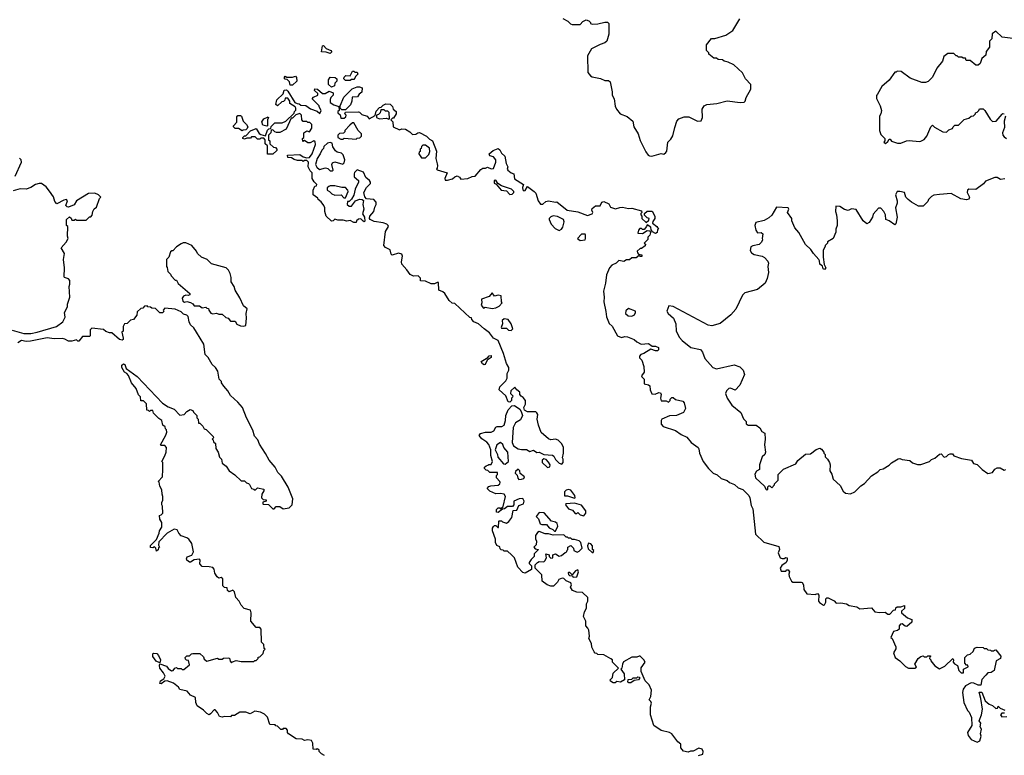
# Model space of a CAD drawing. Extents: x 2494118 to 2687960, y 757339 to 915227.
# Tile 70 of 256: x 2553000 to 2561386, y 863341 to 869608. Entities that reach past the tile are written whole.
import ezdxf

# ---------------------------------------------------------------- set-up
doc = ezdxf.new("R2010")
doc.units = 0

msp = doc.modelspace()

# ---------------------------------------------------------------- linework, layer by layer
at = {"layer": '0CON20XD'}
for points in [[(2557625, 869617.5), (2557670, 869595), (2557691.7, 869571.7), (2557707, 869567), (2557775, 869567.5), (2557797, 869593), (2557825, 869607.5), (2557848.3, 869598.3), (2557862.5, 869585), (2557862.5, 869575), (2557875, 869570), (2557925, 869573.3), (2557985, 869587.5), (2558007.5, 869587.5), (2558017, 869577), (2558017.5, 869485), (2558000, 869425), (2557985, 869410), (2557943, 869397), (2557870.7, 869359.3), (2557835, 869300), (2557838.3, 869158.3), (2557860.7, 869130.7), (2557875, 869122.5), (2557947, 869107), (2557985, 869090), (2558015, 869090), (2558028.3, 869078.3), (2558047.5, 868995), (2558047.5, 868965), (2558062.5, 868935), (2558070.7, 868870.7), (2558082.5, 868845), (2558115, 868807.5), (2558175, 868783.3), (2558222.5, 868745), (2558230, 868695), (2558267.5, 868635), (2558285, 868580), (2558331.7, 868481.7), (2558352.5, 868455), (2558365, 868447.5), (2558385, 868446.7), (2558465, 868467.5), (2558485, 868462.5), (2558503, 868477), (2558511.7, 868488.3), (2558520, 868565), (2558545, 868590), (2558561.7, 868618.3), (2558579.3, 868690.7), (2558597.5, 868745), (2558615, 868762.5), (2558660.7, 868779.3), (2558699.3, 868779.3), (2558773.9, 868743.9), (2558803, 868747), (2558816.7, 868775), (2558813, 868847), (2558830, 868875), (2558853.6, 868886.4), (2558936.4, 868893.6), (2559025, 868916.7), (2559137, 868903), (2559170, 868905), (2559180, 868915), (2559187.5, 868945), (2559227.5, 869015), (2559227.5, 869055), (2559182.5, 869105), (2559156.4, 869156.4), (2559083, 869223), (2559035, 869247.5), (2559000, 869255), (2558985, 869267.5), (2558948.3, 869268.3), (2558935, 869280), (2558911.7, 869281.7), (2558870, 869315), (2558870, 869325), (2558850, 869345), (2558850, 869395), (2558891.7, 869448.3), (2558921.7, 869448.3), (2559015, 869477.5), (2559073, 869517), (2559133.6, 869616.4)], [(2561458.3, 869448.3), (2561368.3, 869458.3), (2561315, 869510), (2561281.7, 869488.3), (2561280, 869445), (2561260, 869425), (2561260, 869375), (2561233, 869337), (2561230, 869305), (2561193.6, 869276.4), (2561180, 869235), (2561165, 869220), (2561145, 869220), (2561095, 869260), (2561061.7, 869261.7), (2561055, 869280), (2561035, 869280), (2561025, 869290), (2560995, 869290), (2560985, 869300), (2560975, 869300), (2560955, 869320), (2560905, 869320), (2560872.5, 869295), (2560860, 869255), (2560812.5, 869195), (2560775, 869120), (2560737, 869083), (2560715, 869072.5), (2560683, 869073), (2560585, 869110), (2560507, 869167), (2560475, 869170), (2560465, 869160), (2560455, 869160), (2560406.4, 869093.6), (2560342.3, 869037.7), (2560306.7, 868973.3), (2560298.3, 868961.7), (2560297, 868937), (2560328, 868875), (2560339.2, 868835), (2560333.9, 868806.1), (2560322.5, 868785), (2560323.3, 868665), (2560335, 868630), (2560370, 868595), (2560370, 868575), (2560360, 868565), (2560373, 868553), (2560395, 868570), (2560405, 868590), (2560415, 868590), (2560425, 868572.5), (2560477, 868557), (2560505, 868556.7), (2560553.6, 868576.4), (2560575, 868578.8), (2560665, 868570), (2560676.4, 868573.6), (2560703, 868587), (2560727.5, 868615), (2560760, 868695), (2560775, 868710), (2560793, 868693), (2560863, 868653), (2560895, 868650), (2560915, 868670), (2560945, 868680), (2560950, 868695), (2560965, 868710), (2560995, 868710), (2561043, 868757), (2561085, 868770), (2561103, 868787), (2561125, 868790), (2561140, 868805), (2561140, 868815), (2561155, 868820), (2561170, 868835), (2561175, 868850), (2561205, 868850), (2561220, 868835), (2561265, 868760), (2561285, 868740), (2561317, 868743), (2561367, 868803), (2561375, 868810), (2561386.4, 868806.4)], [(2555645, 869320), (2555611.7, 869331.7), (2555570, 869335), (2555580, 869385), (2555587, 869387), (2555611.7, 869361.7), (2555650, 869345), (2555660, 869335), (2555645, 869320)], [(2555815, 869090), (2555775, 869090), (2555760, 869105), (2555765, 869120), (2555778.3, 869131.7), (2555815, 869130), (2555835, 869170), (2555845, 869170), (2555855, 869160), (2555875, 869160), (2555880, 869145), (2555860, 869125), (2555855, 869110), (2555845, 869100), (2555825, 869100), (2555815, 869090)], [(2555325, 869050), (2555305, 869050), (2555298.3, 869078.3), (2555278.3, 869098.3), (2555261.7, 869101.7), (2555251.7, 869111.7), (2555261.7, 869128.3), (2555275, 869120), (2555325, 869120), (2555348.3, 869128.3), (2555357, 869117), (2555360, 869085), (2555325, 869050)], [(2555655, 869032.5), (2555630, 869055), (2555630, 869095), (2555645, 869120), (2555687, 869117), (2555700, 869105), (2555700, 869085), (2555683, 869067), (2555680, 869045), (2555655, 869032.5)], [(2555182.5, 868885), (2555190, 868925), (2555243, 868977), (2555251.7, 869008.3), (2555271.7, 869011.7), (2555285, 869000), (2555343.3, 868903.3), (2555363, 868893), (2555381.7, 868891.7), (2555395, 868880), (2555437, 868877), (2555478.3, 868848.3), (2555535, 868830), (2555555, 868810), (2555567.5, 868835), (2555550, 868865), (2555550, 868875), (2555490, 868935), (2555501.7, 868948.3), (2555540, 868965), (2555538.3, 868978.3), (2555510, 869005), (2555515, 869020), (2555537, 869017), (2555578.3, 868978.3), (2555601.7, 868978.3), (2555635, 869000), (2555670, 868985), (2555670, 868965), (2555650, 868945), (2555643, 868927), (2555643, 868903), (2555675, 868882.5), (2555718.3, 868868.3), (2555720, 868835), (2555710, 868825), (2555710, 868815), (2555728.3, 868798.3), (2555735, 868770), (2555765, 868770), (2555778.3, 868781.7), (2555780, 868795), (2555770, 868805), (2555775, 868820), (2555885, 868822.5), (2555895, 868820), (2555915, 868800), (2555960, 868785), (2555977, 868763), (2556028.3, 868791.7), (2556035, 868830), (2556065, 868860), (2556078.3, 868861.7), (2556095, 868880), (2556118.3, 868891.7), (2556155, 868887.5), (2556175, 868870), (2556180, 868845), (2556207.5, 868825), (2556207.5, 868805), (2556185, 868770), (2556175, 868770), (2556160, 868755), (2556177, 868737), (2556180, 868695), (2556235, 868670), (2556255, 868677.5), (2556285, 868676.7), (2556323, 868653), (2556345, 868630), (2556375, 868632.5), (2556390, 868645), (2556405, 868647.5), (2556465, 868616.7), (2556490.7, 868590.7), (2556515, 868577.5), (2556549.3, 868489.3), (2556543.3, 868425), (2556555, 868380), (2556560, 868365), (2556557, 868343), (2556550, 868335), (2556555, 868330), (2556640, 868305), (2556620, 868255), (2556625, 868240), (2556645, 868240), (2556687, 868253), (2556705, 868270), (2556725, 868277.5), (2556745, 868267.5), (2556758.3, 868248.3), (2556816, 868254), (2556855, 868272.5), (2556880, 868275), (2556927, 868333), (2556945, 868342.5), (2556967, 868343), (2556985, 868352.5), (2557015, 868337.5), (2557035, 868340), (2557056.4, 868393.6), (2557056.7, 868415), (2557035, 868440), (2557005, 868447.5), (2556997.5, 868465), (2557032.5, 868495), (2557075, 868510), (2557089.3, 868499.3), (2557105, 868470), (2557132.5, 868445), (2557143.9, 868383.9), (2557157.5, 868355), (2557152.5, 868335), (2557157.5, 868325), (2557185, 868302.5), (2557210, 868295), (2557215, 868252.5), (2557290, 868205), (2557282.3, 868177.7), (2557285, 868157.5), (2557295, 868150), (2557306.1, 868153.9), (2557325, 868186.7), (2557382.5, 868145), (2557395, 868130), (2557416.7, 868065), (2557435, 868037.5), (2557455, 868037.5), (2557481.7, 868058.3), (2557503.9, 868066.1), (2557565, 868052.5), (2557575, 868057.5), (2557664.2, 867984.2), (2557755, 867971.2), (2557835, 867940), (2557877, 867953), (2557882.5, 867965), (2557872.5, 867985), (2557875, 868000), (2557905, 868022.5), (2557945, 868022.5), (2557957, 868053), (2557975, 868060), (2558019.3, 868039.3), (2558031.7, 868011.7), (2558075, 867997.5), (2558110.7, 868009.3), (2558135, 868010), (2558185, 868000), (2558215, 868002.5), (2558295, 867980), (2558300, 867965), (2558291.7, 867958.3), (2558290, 867945), (2558300, 867935), (2558300, 867915), (2558335, 867880), (2558358.3, 867901.7), (2558360, 867915), (2558345, 867920), (2558321.7, 867941.7), (2558321.7, 867958.3), (2558343, 867977), (2558387, 867977), (2558410, 867935), (2558410, 867915), (2558391.7, 867888.3), (2558390, 867875), (2558426.4, 867846.4), (2558440, 867825), (2558433, 867817), (2558430, 867795), (2558415, 867787.5), (2558390, 867800), (2558378.3, 867818.3), (2558375, 867840), (2558345, 867860), (2558340, 867845), (2558318.3, 867821.7), (2558305, 867820), (2558295, 867830), (2558281.7, 867828.3), (2558270, 867815), (2558265, 867790), (2558305, 867787.5), (2558345, 867812.5), (2558368.3, 867808.3), (2558372.5, 867795), (2558368.3, 867771.7), (2558350, 867755), (2558350, 867735), (2558320, 867705), (2558330, 867695), (2558328.3, 867681.7), (2558295, 867660), (2558285, 867660), (2558260, 867635), (2558261.7, 867621.7), (2558271.7, 867611.7), (2558300, 867605), (2558298.3, 867591.7), (2558285, 867590), (2558275, 867600), (2558251.7, 867578.3), (2558215, 867580), (2558195, 867562.5), (2558168.3, 867561.7), (2558145, 867547.5), (2558103, 867557), (2558080, 867535), (2558043.6, 867516.4), (2558022.5, 867495), (2557997.5, 867435), (2557990, 867365), (2557972, 867295), (2557979.2, 867245), (2557975.8, 867205), (2557992.5, 867122.5), (2557997.3, 867077.3), (2558021.4, 867021.4), (2558045, 866996.7), (2558092.5, 866915), (2558125, 866900), (2558155, 866910), (2558176.4, 866906.4), (2558235, 866882.5), (2558255, 866862.5), (2558293.6, 866843.6), (2558355, 866850), (2558388.3, 866828.3), (2558415, 866827.5), (2558440, 866815), (2558440, 866795), (2558431.7, 866788.3), (2558415, 866787.5), (2558375, 866802.5), (2558315, 866763.3), (2558290, 866755), (2558278.3, 866741.7), (2558278.3, 866728.3), (2558298.3, 866708.3), (2558316.7, 866655), (2558317.5, 866605), (2558297.5, 866575), (2558300, 866565), (2558320, 866545), (2558320, 866505), (2558357, 866497), (2558368.3, 866488.3), (2558370, 866455), (2558385, 866420), (2558411.7, 866418.3), (2558445, 866432.5), (2558458.3, 866428.3), (2558462.5, 866415), (2558457.5, 866385), (2558465, 866360), (2558505, 866360), (2558525, 866350), (2558540, 866365), (2558540, 866375), (2558555, 866390), (2558565, 866390), (2558585, 866372.5), (2558647, 866357), (2558660, 866345), (2558670, 866295), (2558655, 866262.5), (2558593, 866237), (2558535, 866233.3), (2558470, 866205), (2558462.5, 866195), (2558463, 866163), (2558481.7, 866141.7), (2558585, 866107.5), (2558633.3, 866075), (2558682.3, 866052.3), (2558720, 866005), (2558777.5, 865965), (2558783.6, 865953.6), (2558791.2, 865915), (2558821.2, 865845), (2558866.2, 865785), (2558906.7, 865745), (2558940.5, 865730.5), (2558975, 865698.8), (2559025, 865681.2), (2559045, 865666.2), (2559088.3, 865648.3), (2559119.3, 865619.3), (2559160, 865605), (2559211.2, 865555), (2559220, 865535), (2559230.7, 865470.7), (2559245, 865440), (2559266, 865225), (2559337.3, 865157.3), (2559465, 865120), (2559472.5, 865095), (2559460, 865065), (2559477.5, 865025), (2559495, 865017.5), (2559511.7, 865018.3), (2559525, 865027.5), (2559537.5, 865025), (2559537, 865003), (2559527.5, 864985), (2559492.3, 864957.7), (2559477.5, 864935), (2559485, 864910), (2559525, 864910), (2559535, 864920), (2559545, 864920), (2559556.7, 864905), (2559550, 864885), (2559553.8, 864865), (2559573.3, 864825), (2559585, 864816.7), (2559655, 864817.5), (2559665, 864812.5), (2559676.2, 864795), (2559680, 864755), (2559705, 864717.5), (2559775, 864710), (2559795, 864720), (2559807.5, 864705), (2559802.5, 864655), (2559813.3, 864643.3), (2559845, 864620), (2559855, 864622.5), (2559867.5, 864645), (2559866.7, 864673.3), (2559875, 864682.5), (2559885, 864682.5), (2559936.7, 864656.7), (2559955, 864637.5), (2559995, 864640), (2560041.7, 864631.7), (2560065, 864617.5), (2560130, 864605), (2560155, 864590), (2560255, 864597.5), (2560283, 864563), (2560325, 864557.5), (2560371.7, 864561.7), (2560395, 864542.5), (2560410, 864545), (2560441.7, 864578.3), (2560458.3, 864581.7), (2560461.7, 864598.3), (2560473, 864607), (2560505, 864607.5), (2560535, 864617.5), (2560537, 864593), (2560511.7, 864568.3), (2560510, 864555), (2560563, 864513), (2560598.3, 864498.3), (2560600, 864475), (2560555, 864440), (2560541.7, 864441.7), (2560515, 864460), (2560501.7, 864458.3), (2560490, 864445), (2560490, 864415), (2560476.4, 864403.6), (2560443.6, 864396.4), (2560420, 864345), (2560430, 864335), (2560463.3, 864265), (2560462.5, 864247.5), (2560443.8, 864215), (2560457.5, 864175), (2560496.4, 864146.4), (2560545, 864097.5), (2560570, 864085), (2560625, 864082.5), (2560638.3, 864091.7), (2560623, 864117), (2560653.9, 864166.1), (2560675, 864183.3), (2560695, 864190), (2560705, 864180), (2560725, 864180), (2560735, 864190), (2560755, 864190), (2560760, 864185), (2560751.7, 864178.3), (2560750, 864165), (2560760, 864155), (2560760, 864145), (2560793.6, 864103.6), (2560835, 864077.5), (2560879.3, 864100.7), (2560947, 864167), (2560952.5, 864155), (2560950, 864135), (2560960.7, 864120.7), (2560987.5, 864105), (2561000, 864065), (2561020, 864045), (2561035, 864042.5), (2561040, 864045), (2561040, 864075), (2561077.5, 864095), (2561075, 864110), (2561065, 864110), (2561050, 864125), (2561050, 864175), (2561073, 864197), (2561096.7, 864203.3), (2561120, 864225), (2561132.5, 864255), (2561155, 864262.5), (2561205, 864260), (2561215, 864250), (2561235, 864250), (2561245, 864240), (2561268.3, 864238.3), (2561275, 864230), (2561295, 864230), (2561301.7, 864238.3), (2561315, 864240), (2561357.5, 864185), (2561352.5, 864165), (2561317.5, 864145), (2561300, 864065), (2561275, 864046.7), (2561245, 864042.5), (2561227.5, 864025), (2561193.9, 863986.1), (2561185, 863940), (2561165, 863937.5), (2561126.4, 863956.4), (2561105, 863960), (2561055, 863933.3), (2561036.7, 863905), (2561031.2, 863875), (2561040.7, 863790.7), (2561071.7, 863721.7), (2561088.3, 863708.3), (2561107, 863663), (2561110, 863595), (2561073.3, 863535), (2561079.3, 863509.3), (2561103.3, 863475), (2561155, 863452.5), (2561177.5, 863465), (2561190, 863505), (2561182.5, 863525), (2561192.5, 863565), (2561180, 863585), (2561187.5, 863615), (2561172.5, 863635), (2561192.5, 863685), (2561200, 863735), (2561187.5, 863825), (2561171.7, 863878.3), (2561195, 863880), (2561222.5, 863805), (2561256.4, 863776.4), (2561287, 863767), (2561315, 863740), (2561328.3, 863741.7), (2561335, 863760), (2561351.7, 863741.7), (2561390, 863725)], [(2555775, 868840), (2555745, 868840), (2555730, 868855), (2555730, 868875), (2555761.7, 868948.3), (2555831.7, 869018.3), (2555875, 869037.5), (2555895, 869037.5), (2555918.3, 869028.3), (2555915, 868990), (2555890, 868975), (2555878.3, 868951.7), (2555831.7, 868948.3), (2555830, 868915), (2555817, 868883), (2555775, 868840)], [(2558035, 864162.5), (2557975, 864197.5), (2557925, 864200), (2557915, 864210), (2557901.7, 864211.7), (2557891.7, 864221.7), (2557873.6, 864263.6), (2557870, 864295), (2557847.5, 864335), (2557852.5, 864355), (2557846.4, 864406.4), (2557840, 864425), (2557822.5, 864445), (2557823, 864483), (2557803.3, 864525), (2557811.2, 864565), (2557826.7, 864595), (2557828.3, 864631.7), (2557840, 864655), (2557840, 864685), (2557795, 864727.5), (2557745, 864731.2), (2557707.5, 864745), (2557690, 864775), (2557700, 864795), (2557695, 864810), (2557655, 864827.5), (2557635, 864847.5), (2557621.7, 864851.7), (2557590.7, 864839.3), (2557580, 864815), (2557547, 864783), (2557525, 864782.5), (2557493, 864793), (2557450, 864825), (2557448.3, 864878.3), (2557390, 864935), (2557390, 864965), (2557410, 864985), (2557425, 864992.5), (2557465, 864990), (2557473, 864997), (2557487.5, 865025), (2557481.7, 865058.3), (2557508.3, 865048.3), (2557510, 865035), (2557525, 865020), (2557540, 865025), (2557541.7, 865048.3), (2557563, 865057), (2557595, 865037.5), (2557615, 865043.3), (2557645, 865070), (2557660, 865075), (2557661.7, 865088.3), (2557670, 865095), (2557670, 865115), (2557695, 865130), (2557717, 865107), (2557720, 865085), (2557747, 865073), (2557765, 865080), (2557790, 865105), (2557780, 865155), (2557765, 865167.5), (2557725, 865180), (2557705, 865180), (2557695, 865190), (2557675, 865190), (2557665, 865200), (2557655, 865200), (2557635, 865220), (2557545, 865217.5), (2557505, 865227.5), (2557475, 865227.5), (2557425, 865246.7), (2557410.5, 865239.5), (2557393.3, 865215), (2557392.5, 865185), (2557402.5, 865165), (2557400, 865135), (2557380, 865115), (2557391.7, 865101.7), (2557420, 865095), (2557382.5, 865057.5), (2557382.5, 865035), (2557355, 865010), (2557340, 864985), (2557340, 864975), (2557360, 864955), (2557360, 864925), (2557305, 864892.5), (2557285, 864897.5), (2557242.5, 864945), (2557213.6, 865023.6), (2557189.3, 865049.3), (2557155, 865080), (2557125, 865080), (2557118.3, 865088.3), (2557101.7, 865091.7), (2557091.7, 865101.7), (2557088.3, 865118.3), (2557065, 865130), (2557053, 865153), (2557051.7, 865181.7), (2557027.5, 865255), (2557027.5, 865275), (2557035, 865290), (2557045, 865300), (2557055, 865300), (2557071.7, 865281.7), (2557078.3, 865281.7), (2557080, 865335), (2557085, 865340), (2557105, 865340), (2557111.7, 865331.7), (2557145, 865320), (2557166.4, 865333.6), (2557191.7, 865368.3), (2557201.7, 865428.3), (2557235, 865430), (2557251.7, 865468.3), (2557290, 865485), (2557297.5, 865505), (2557285, 865530), (2557253, 865527), (2557210, 865505), (2557210, 865475), (2557198.3, 865461.7), (2557155, 865460), (2557128.3, 865441.7), (2557111.7, 865438.3), (2557075, 865410), (2557061.7, 865411.7), (2557060, 865435), (2557075, 865450), (2557088.3, 865448.3), (2557095, 865440), (2557118.3, 865461.7), (2557137.5, 865545), (2557127, 865567), (2557095, 865572.5), (2557055, 865570), (2557003, 865593), (2556983, 865613), (2556995, 865630), (2557013, 865637), (2557075, 865642.5), (2557090, 865655), (2557092.5, 865665), (2557090, 865675), (2557062.5, 865705), (2557060, 865725), (2557070, 865735), (2557070, 865750), (2557005, 865750), (2556988.3, 865768.3), (2556971.7, 865771.7), (2556960, 865785), (2556960, 865795), (2556971.7, 865808.3), (2556988.3, 865811.7), (2556995, 865820), (2557015, 865820), (2557027.5, 865845), (2557012.5, 865895), (2557012.5, 865945), (2556995, 865990), (2556979.3, 866009.3), (2556935, 866037.5), (2556912.5, 866065), (2556925, 866082.5), (2556967, 866093), (2557017, 866093), (2557037.5, 866105), (2557055, 866137.5), (2557067, 866143), (2557106.4, 866143.6), (2557125, 866152.5), (2557138.8, 866195), (2557140, 866235), (2557160, 866285), (2557191.7, 866318.3), (2557215, 866320), (2557259.3, 866289.3), (2557271.7, 866271.7), (2557282.5, 866235), (2557265, 866200), (2557222.5, 866175), (2557202.5, 866135), (2557193.3, 866005), (2557207, 865977), (2557246.7, 865953.3), (2557275, 865946.7), (2557317.5, 865947.5), (2557345, 865930), (2557375, 865940), (2557405, 865920), (2557425, 865922.5), (2557463, 865903), (2557537, 865897), (2557550, 865890), (2557565, 865860), (2557595, 865830), (2557617.5, 865822.5), (2557630, 865835), (2557630, 865865), (2557622.5, 865875), (2557632.5, 865915), (2557632.5, 865965), (2557617.5, 865995), (2557585, 866026.7), (2557565, 866033.3), (2557525, 866030), (2557505, 866036.2), (2557442.7, 866092.7), (2557417.5, 866155), (2557407.5, 866205), (2557412.5, 866245), (2557405, 866260), (2557395, 866267.5), (2557325, 866266.7), (2557300.7, 866280.7), (2557292.5, 866305), (2557307, 866333), (2557307.5, 866365), (2557289.3, 866389.3), (2557270.7, 866400.7), (2557260, 866415), (2557260, 866435), (2557233.6, 866453.6), (2557218.3, 866478.3), (2557182.5, 866445), (2557180, 866425), (2557200, 866405), (2557198.3, 866391.7), (2557190, 866385), (2557190, 866365), (2557175, 866350), (2557161.7, 866351.7), (2557140, 866405), (2557082.5, 866455), (2557089.3, 866480.7), (2557122.5, 866515), (2557139.3, 866530.7), (2557152.5, 866555), (2557153.3, 866595), (2557166.7, 866623.3), (2557166.7, 866645), (2557145, 866680), (2557120, 866765), (2557076.2, 866876.2), (2557035, 866894), (2557001.7, 866941.7), (2556955, 866973.8), (2556907.5, 867017.5), (2556867.5, 867035), (2556850, 867055), (2556848.3, 867068.3), (2556835, 867070), (2556705, 867190), (2556683, 867193), (2556657, 867217), (2556620, 867275), (2556605, 867290), (2556570, 867305), (2556568.3, 867368.3), (2556555, 867370), (2556533, 867357), (2556505, 867356.7), (2556455, 867380), (2556415, 867382.5), (2556412.5, 867405), (2556395, 867427.5), (2556353.9, 867423.9), (2556325, 867437.5), (2556298.3, 867478.3), (2556256.1, 867526.1), (2556252, 867545), (2556260, 867595), (2556255, 867610), (2556225, 867620), (2556173, 867603), (2556165, 867610), (2556155, 867647.5), (2556115, 867667.5), (2556102.5, 867685), (2556116.7, 867805), (2556142.5, 867845), (2556137.5, 867855), (2556126.1, 867866.1), (2556095, 867878.8), (2556018, 867888), (2555986, 867906), (2555980, 867915), (2555983.3, 867935), (2556017.5, 867975), (2556025, 868010), (2556037, 868033), (2556037.5, 868055), (2556017, 868077), (2555953, 868083), (2555938.3, 868098.3), (2555932.5, 868135), (2555955, 868180), (2555987, 868213), (2555987.5, 868225), (2555979.3, 868239.3), (2555947.5, 868265), (2555928, 868308), (2555875, 868330), (2555853, 868307), (2555847.5, 868295), (2555848.3, 868268.3), (2555885, 868237.5), (2555886.4, 868223.6), (2555857.5, 868165), (2555846.2, 868113.8), (2555825, 868080), (2555805, 868060), (2555791.7, 868058.3), (2555790, 868035), (2555805, 868020), (2555825, 868020), (2555860, 868065), (2555895, 868080), (2555917.5, 868077.5), (2555927.5, 868067.5), (2555922.5, 868035), (2555930, 867995), (2555920, 867955), (2555936.4, 867926.4), (2555938.3, 867891.7), (2555935, 867887.5), (2555925, 867892.5), (2555905, 867912.5), (2555885, 867910), (2555870, 867895), (2555865, 867880), (2555845, 867880), (2555815, 867897.5), (2555785, 867892.5), (2555755, 867900), (2555710.7, 867900.7), (2555685, 867910), (2555670, 867895), (2555655, 867892.5), (2555610, 867935), (2555598.8, 867975), (2555600, 868005), (2555590, 868025), (2555566.7, 868056.7), (2555543.3, 868075), (2555538.3, 868088.3), (2555500, 868115), (2555500, 868155), (2555515, 868190), (2555528.3, 868191.7), (2555530, 868205), (2555507, 868227), (2555492.5, 868255), (2555490, 868305), (2555475, 868320), (2555457.5, 868355), (2555460, 868395), (2555445, 868410), (2555425, 868410), (2555415, 868400), (2555405, 868410), (2555365, 868407.5), (2555337, 868417), (2555315, 868430), (2555283.9, 868433.9), (2555280, 868455), (2555385, 868460), (2555415, 868440), (2555445, 868430), (2555467, 868433), (2555492.5, 868465), (2555520, 868545), (2555517, 868567), (2555505, 868577.5), (2555475, 868560), (2555455, 868560), (2555425, 868580), (2555411.7, 868571.7), (2555410, 868595), (2555420, 868605), (2555420, 868645), (2555445, 868660), (2555468.3, 868651.7), (2555487, 868683), (2555487.5, 868715), (2555471.7, 868731.7), (2555453, 868733), (2555445, 868740), (2555415, 868740), (2555402.5, 868755), (2555400, 868795), (2555385, 868810), (2555351.7, 868798.3), (2555325, 868770), (2555311.7, 868768.3), (2555270, 868675), (2555215, 868647.5), (2555188.3, 868648.3), (2555173, 868653), (2555155, 868670), (2555141.7, 868668.3), (2555140, 868645), (2555120, 868625), (2555120, 868585), (2555130, 868575), (2555131.7, 868551.7), (2555161.7, 868521.7), (2555178.3, 868518.3), (2555190, 868505), (2555190, 868495), (2555157, 868463), (2555111.7, 868461.7), (2555110, 868535), (2555091.7, 868551.7), (2555090, 868585), (2555078.3, 868598.3), (2555055, 868600), (2555045, 868590), (2555025, 868590), (2555005, 868610), (2554975, 868610), (2554965, 868600), (2554935, 868600), (2554915, 868590), (2554900, 868595), (2554900, 868605), (2554915, 868620), (2554925, 868620), (2554965, 868660), (2555015, 868680), (2555040, 868640), (2555055, 868630), (2555095, 868620), (2555111.7, 868668.3), (2555121.7, 868678.3), (2555138.3, 868681.7), (2555141.7, 868698.3), (2555171.7, 868728.3), (2555235, 868730), (2555267, 868743), (2555338.3, 868811.7), (2555340, 868825), (2555351.7, 868838.3), (2555352.5, 868855), (2555346.7, 868866.7), (2555300, 868895), (2555300, 868915), (2555285, 868940), (2555261.7, 868938.3), (2555258.3, 868921.7), (2555248.3, 868911.7), (2555231.7, 868908.3), (2555197, 868873), (2555182.5, 868885)], [(2556145, 868760), (2556150, 868765), (2556147.5, 868817.5), (2556135, 868830), (2556115, 868830), (2556105, 868840), (2556075, 868840), (2556070, 868815), (2556055, 868800), (2556040, 868795), (2556040, 868775), (2556065, 868762.5), (2556125, 868770), (2556145, 868760)], [(2554895, 868660), (2554865, 868680), (2554835, 868682.5), (2554820, 868695), (2554820, 868705), (2554850, 868735), (2554848.3, 868781.7), (2554858.3, 868791.7), (2554881.7, 868791.7), (2554890, 868785), (2554902.5, 868745), (2554932.5, 868715), (2554942.5, 868695), (2554938.3, 868681.7), (2554925, 868670), (2554903, 868667), (2554895, 868660)], [(2555105, 868700), (2555070, 868710), (2555063.3, 868736.7), (2555080, 868765), (2555115, 868780), (2555120, 868775), (2555110, 868755), (2555110, 868705), (2555105, 868700)], [(2561396.2, 868785), (2561386, 868745), (2561388.8, 868691.2), (2561370.8, 868645), (2561374.2, 868625), (2561385, 868610), (2561405, 868596.7)], [(2555865, 868590), (2555875, 868600), (2555898.3, 868601.7), (2555910, 868615), (2555910, 868635), (2555882.5, 868665), (2555845, 868730), (2555835, 868730), (2555811.7, 868708.3), (2555770, 868665), (2555768.3, 868651.7), (2555758.3, 868641.7), (2555725, 868640), (2555710, 868625), (2555710, 868605), (2555735, 868590), (2555755, 868590), (2555765, 868600), (2555865, 868590)], [(2555665, 868320), (2555670, 868325), (2555660, 868375), (2555665, 868390), (2555685, 868397.5), (2555751.7, 868378.3), (2555765, 868390), (2555770, 868415), (2555755, 868457.5), (2555740.7, 868470.7), (2555705, 868480), (2555690.7, 868490.7), (2555667.5, 868525), (2555662.5, 868555), (2555645, 868562.5), (2555623, 868557), (2555591.7, 868528.3), (2555588.3, 868511.7), (2555573, 868497), (2555560, 868465), (2555533, 868427), (2555520, 868375), (2555530.7, 868350.7), (2555553, 868333), (2555605, 868346.7), (2555625, 868340), (2555645, 868320), (2555665, 868320)], [(2556421.7, 868431.7), (2556455, 868432.5), (2556485, 868460), (2556492.5, 868485), (2556490, 868515), (2556455, 868540), (2556435, 868540), (2556421.7, 868528.3), (2556418.3, 868511.7), (2556410, 868505), (2556410, 868485), (2556401.7, 868478.3), (2556400, 868465), (2556421.7, 868431.7)], [(2552961.4, 868275), (2553015.6, 868395), (2553012.9, 868415), (2552998.9, 868428.9)], [(2557175, 868120), (2557195, 868122.5), (2557210, 868135), (2557210, 868145), (2557190, 868165), (2557103, 868193), (2557071.7, 868211.7), (2557055, 868240), (2557041.7, 868238.3), (2557040, 868215), (2557058.3, 868208.3), (2557100, 868155), (2557145, 868150), (2557175, 868120)], [(2561391.7, 868251.7), (2561355, 868247.5), (2561325, 868262.5), (2561305, 868263.3), (2561226.4, 868233.6), (2561209.3, 868210.7), (2561145, 868162.5), (2561083.3, 868165), (2561073.8, 868155), (2561070, 868135), (2561090, 868095), (2561085, 868080), (2561065, 868072.5), (2561015, 868082.5), (2560935, 868127.5), (2560835, 868120), (2560785, 868112.5), (2560767, 868103), (2560740, 868075), (2560735, 868060), (2560695, 868020), (2560655, 868020), (2560595, 868052.5), (2560567.5, 868075), (2560547.5, 868095), (2560535, 868136.7), (2560495.9, 868145.9), (2560475, 868143.3), (2560458.8, 868115), (2560473.8, 868065), (2560473.3, 868045), (2560458.8, 868005), (2560472.5, 867925), (2560461.7, 867868.3), (2560455, 867860), (2560406, 867896), (2560377, 867907), (2560373.3, 867945), (2560360, 867975), (2560335, 868003.3), (2560315, 868003.3), (2560269.3, 867950.7), (2560262.5, 867925), (2560235, 867880), (2560215, 867870), (2560183.6, 867893.6), (2560125, 867990), (2560085, 867997.5), (2560055, 867982.5), (2560025, 867990), (2559985, 868017.5), (2559951.7, 868018.3), (2559947.5, 867975), (2559957.5, 867945), (2559962.5, 867895), (2559962.5, 867855), (2559952.5, 867825), (2559951.7, 867798.3), (2559930, 867745), (2559880, 867715), (2559880, 867705), (2559860, 867685), (2559860, 867675), (2559842.5, 867645), (2559842.5, 867585), (2559851.7, 867521.7), (2559866.7, 867495), (2559855, 867480), (2559843.8, 867485), (2559838.3, 867508.3), (2559816.2, 867525), (2559813.3, 867555), (2559806.7, 867565), (2559760, 867615), (2559739.3, 867649.3), (2559693.6, 867693.6), (2559637.5, 867795), (2559602.5, 867835), (2559577.5, 867895), (2559577.5, 867915), (2559540, 867965), (2559550, 867995), (2559546.2, 868006.2), (2559445, 868012.5), (2559405.8, 867944.2), (2559380.8, 867919.2), (2559341.7, 867898.3), (2559270.5, 867879.5), (2559260.8, 867855), (2559271.2, 867815), (2559283, 867793), (2559316.4, 867796.4), (2559330, 867785), (2559322.5, 867745), (2559327, 867733), (2559318.3, 867711.7), (2559298.3, 867691.7), (2559245, 867682.5), (2559227, 867673), (2559220.7, 867640.7), (2559232.3, 867622.3), (2559255, 867606.7), (2559325, 867592.5), (2559345, 867582.5), (2559371.7, 867551.7), (2559377.5, 867535), (2559372.5, 867505), (2559377.5, 867455), (2559367, 867403), (2559350, 867365), (2559285, 867310), (2559175, 867280), (2559155, 867260), (2559098.3, 867141.7), (2559057.5, 867095), (2558965, 867020), (2558895, 867000), (2558865, 867006.2), (2558565, 867165.8), (2558529.3, 867170.7), (2558511.2, 867125), (2558524.2, 867105), (2558569.4, 867065), (2558587.4, 867017.4), (2558590, 866955), (2558620.4, 866900.4), (2558642.9, 866875), (2558715, 866816.5), (2558799.5, 866799.5), (2558815.5, 866775.5), (2558835, 866720.8), (2558905, 866643.8), (2558935, 866634), (2559085, 866666.7), (2559135, 866651.2), (2559161.2, 866621.2), (2559173.8, 866585), (2559135, 866493.3), (2559095, 866453.3), (2559055, 866470), (2559038.8, 866465), (2559021.4, 866445), (2559012.9, 866422.9), (2559026.2, 866385), (2559064.4, 866324.4), (2559141.5, 866261.5), (2559165, 866206.7), (2559186.7, 866185), (2559187.5, 866165), (2559205, 866153.3), (2559273.6, 866153.6), (2559305, 866132.5), (2559320, 866100), (2559347, 866087), (2559350, 866035), (2559342.5, 865985), (2559353.3, 865925), (2559346.2, 865903.8), (2559322.5, 865885), (2559300, 865815), (2559300, 865775), (2559275, 865762.5), (2559262.3, 865737.7), (2559266.2, 865705), (2559343.3, 865635), (2559355, 865607.5), (2559365, 865600), (2559371.7, 865608.3), (2559372.5, 865627.5), (2559381.7, 865638.3), (2559388.3, 865638.3), (2559405, 865620), (2559430, 865645), (2559430, 865655), (2559460, 865685), (2559460, 865735), (2559505, 865780), (2559610, 865825), (2559627, 865853), (2559693, 865907), (2559735, 865910), (2559783, 865947), (2559815, 865957.5), (2559830, 865950), (2559850, 865925), (2559850, 865915), (2559860, 865905), (2559860, 865885), (2559880, 865865), (2559897.5, 865835), (2559902.5, 865815), (2559900, 865765), (2559917, 865737), (2559930, 865695), (2559989.3, 865639.3), (2560015, 865592.5), (2560032.5, 865575), (2560075, 865567.5), (2560113, 865587), (2560163.6, 865636.4), (2560195, 865657.5), (2560255, 865722.5), (2560310, 865755), (2560330, 865775), (2560355, 865782.5), (2560405, 865812.5), (2560425, 865832.5), (2560483, 865867), (2560495, 865870), (2560515, 865860), (2560581.7, 865851.7), (2560605, 865832.5), (2560648.3, 865818.3), (2560675, 865817.5), (2560750, 865845), (2560765, 865860), (2560795, 865872.5), (2560835, 865907.5), (2560848.3, 865908.3), (2560875, 865881.2), (2560895, 865887.5), (2560910, 865905), (2560925, 865910), (2560945, 865910), (2560955, 865892.5), (2561020.7, 865870.7), (2561107, 865857), (2561125, 865827.5), (2561155, 865817.5), (2561197, 865777), (2561245, 865742.5), (2561285, 865750), (2561305, 865780), (2561325, 865790), (2561351.7, 865791.7), (2561385, 865770), (2561400, 865775)], [(2552936.7, 866963.3), (2553034.4, 866934.4), (2553095, 866934.2), (2553150, 866945), (2553312.5, 866995), (2553367.5, 867035), (2553387.5, 867075), (2553382.5, 867115), (2553407, 867163), (2553407.5, 867185), (2553426.7, 867245), (2553420, 867335), (2553427.5, 867355), (2553427.5, 867385), (2553415, 867400), (2553381.7, 867411.7), (2553378.3, 867418.3), (2553382.5, 867495), (2553372.5, 867565), (2553382.5, 867615), (2553352.5, 867665), (2553396.4, 867713.6), (2553412.5, 867745), (2553407.5, 867765), (2553410, 867845), (2553400, 867855), (2553400, 867905), (2553425, 867930), (2553438.3, 867918.3), (2553445, 867900), (2553465, 867900), (2553475, 867910), (2553485, 867900), (2553565, 867900), (2553595, 867930), (2553605, 867930), (2553617, 867943), (2553622.5, 867975), (2553633.3, 867996.7), (2553655, 868010), (2553680, 868085), (2553690, 868095), (2553670, 868115), (2553639.3, 868129.3), (2553585, 868127.5), (2553483.3, 868065), (2553465, 868030), (2553415, 868012.5), (2553403, 868013), (2553392.5, 868025), (2553406.2, 868065), (2553400, 868075), (2553375, 868070), (2553315, 868040), (2553300.5, 868060.5), (2553288.3, 868098.3), (2553255, 868147.5), (2553225, 868183.8), (2553185, 868212.5), (2553165, 868213.8), (2553135, 868204.2), (2553095, 868180), (2553055, 868165.8), (2553003.9, 868166.1), (2552945, 868150)], [(2555775, 868090), (2555797.5, 868145), (2555796.1, 868156.1), (2555775, 868180), (2555745, 868177.5), (2555685, 868192.5), (2555645, 868192.5), (2555631.7, 868188.3), (2555620, 868175), (2555620, 868155), (2555640, 868145), (2555660, 868125), (2555685, 868112.5), (2555737, 868117), (2555761.7, 868091.7), (2555775, 868090)], [(2557595, 867812.5), (2557615, 867822.5), (2557625, 867840), (2557637.5, 867885), (2557632.5, 867905), (2557581.7, 867931.7), (2557545, 867937.5), (2557525, 867930), (2557510, 867915), (2557510, 867905), (2557527.5, 867865), (2557559.5, 867829.5), (2557595, 867812.5)], [(2557775, 867727.5), (2557815, 867732.5), (2557820, 867745), (2557820, 867775), (2557815, 867780), (2557785, 867780), (2557750, 867745), (2557775, 867727.5)], [(2554905, 866996.7), (2554925, 867002.5), (2554931.2, 867065), (2554928, 867105), (2554936.2, 867146.2), (2554905, 867170), (2554875, 867240), (2554833.9, 867303.9), (2554827.5, 867335), (2554802.5, 867375), (2554801.7, 867411.7), (2554792.5, 867445), (2554777.5, 867475), (2554757.5, 867495), (2554635, 867527.5), (2554597.5, 867565), (2554547.5, 867585), (2554515, 867617.5), (2554505, 867637.5), (2554465, 867683.3), (2554415, 867706.7), (2554393.6, 867706.4), (2554375, 867697.5), (2554335, 867672.5), (2554305, 867640), (2554295, 867640), (2554285, 867630), (2554270, 867585), (2554250, 867565), (2554250, 867505), (2554257, 867497), (2554263, 867463), (2554285, 867440), (2554290, 867425), (2554325, 867390), (2554335, 867390), (2554350.7, 867360.7), (2554450, 867275), (2554450, 867265), (2554435, 867257.5), (2554415, 867262.5), (2554395, 867252.5), (2554383.8, 867235), (2554390.7, 867210.7), (2554405, 867202.5), (2554425, 867208.8), (2554455, 867200), (2554475, 867187.5), (2554485, 867170), (2554531.7, 867171.7), (2554555, 867152.5), (2554585, 867160), (2554595, 867150), (2554608.3, 867148.3), (2554610, 867135), (2554628.3, 867108.3), (2554645, 867102.5), (2554675, 867107.5), (2554695, 867100), (2554725, 867100), (2554755, 867070), (2554776.4, 867066.4), (2554795, 867040), (2554835, 867040), (2554850, 867015), (2554880.7, 867000.7), (2554905, 866996.7)], [(2557025, 867147.5), (2557055, 867153.3), (2557083, 867167), (2557110, 867195), (2557102.5, 867205), (2557100, 867255), (2557075, 867260), (2557045, 867252.5), (2557025, 867280), (2556998.8, 867251.2), (2556932.5, 867227.5), (2556937.5, 867195), (2556930, 867175), (2556951.7, 867151.7), (2556965, 867160), (2557025, 867147.5)], [(2555081.7, 864251.7), (2555080, 864285), (2555060, 864305), (2555057, 864417), (2555045, 864430), (2555015, 864430), (2554970, 864485), (2554972.5, 864555), (2554967, 864577), (2554913, 864593), (2554885, 864620), (2554870, 864655), (2554840, 864685), (2554830, 864735), (2554815, 864747.5), (2554783, 864733), (2554770, 864745), (2554768.3, 864768.3), (2554745, 864770), (2554730, 864785), (2554730, 864845), (2554717, 864857), (2554695, 864850), (2554681.7, 864861.7), (2554663, 864893), (2554657, 864927), (2554645, 864940), (2554615, 864947.5), (2554555, 864950), (2554533, 864973), (2554537.5, 865005), (2554531.7, 865011.7), (2554485, 865007.5), (2554455, 864987.5), (2554445, 864987.5), (2554423.3, 865005), (2554420, 865015), (2554427, 865033), (2554465, 865047.5), (2554480, 865075), (2554466.7, 865145), (2554441.7, 865181.7), (2554423.9, 865193.9), (2554375, 865210), (2554355, 865233.3), (2554341.7, 865261.7), (2554315, 865268.8), (2554256.1, 865233.9), (2554185, 865160), (2554182.5, 865132.5), (2554190, 865115), (2554181.7, 865108.3), (2554178.3, 865091.7), (2554165, 865080), (2554160, 865105), (2554147.5, 865117.5), (2554135, 865110), (2554113, 865113), (2554115, 865130), (2554165, 865180), (2554187, 865233), (2554190, 865255), (2554210, 865285), (2554210, 865325), (2554193, 865353), (2554190, 865385), (2554205, 865390), (2554220, 865405), (2554217.5, 865465), (2554210, 865475), (2554210, 865495), (2554220, 865515), (2554220, 865545), (2554212.5, 865565), (2554211.7, 865601.7), (2554193, 865633), (2554187.5, 865667.5), (2554180, 865675), (2554217, 865713), (2554220, 865775), (2554220, 865835), (2554210, 865845), (2554237, 865893), (2554247.5, 865925), (2554250, 865965), (2554235, 865980), (2554205, 865980), (2554200, 865985), (2554245, 866070), (2554252.5, 866095), (2554250, 866115), (2554241.7, 866121.7), (2554238.3, 866138.3), (2554220, 866155), (2554210, 866195), (2554185, 866210), (2554140, 866255), (2554135, 866280), (2554115, 866280), (2554105, 866270), (2554098.3, 866278.3), (2554081.7, 866281.7), (2554080, 866335), (2554055, 866360), (2554031.7, 866361.7), (2554030, 866395), (2554013, 866413), (2553992.5, 866465), (2553952.5, 866515), (2553926.2, 866576.2), (2553913, 866593), (2553892.5, 866605), (2553870, 866645), (2553870, 866665), (2553885, 866677.5), (2553895, 866670), (2553907, 866637), (2553999.3, 866569.3), (2554215, 866340), (2554265, 866310), (2554315, 866290), (2554365, 866240), (2554400, 866245), (2554425, 866270), (2554453, 866287), (2554475, 866280), (2554480, 866265), (2554510, 866235), (2554510, 866215), (2554520, 866205), (2554521.7, 866171.7), (2554535, 866170), (2554560, 866145), (2554571.7, 866121.7), (2554588.3, 866118.3), (2554648.3, 866058.3), (2554650, 866045), (2554640, 866035), (2554648.3, 866028.3), (2554651.7, 866011.7), (2554667, 865997), (2554670, 865955), (2554690, 865925), (2554701.7, 865881.7), (2554720, 865865), (2554725, 865830), (2554760, 865805), (2554783.6, 865763.6), (2554831.7, 865731.7), (2554885, 865680), (2554915, 865680), (2554931.7, 865661.7), (2554948.3, 865658.3), (2554958.3, 865648.3), (2554973, 865613), (2554995, 865610), (2555005, 865600), (2555025, 865620), (2555078.3, 865608.3), (2555080, 865595), (2555063, 865567), (2555060, 865535), (2555075, 865520), (2555098.3, 865518.3), (2555100, 865505), (2555071.7, 865498.3), (2555070, 865485), (2555075, 865480), (2555118.3, 865478.3), (2555155, 865440), (2555168.3, 865441.7), (2555185, 865460), (2555215, 865460), (2555245, 865440), (2555295, 865450), (2555320, 865475), (2555326.4, 865526.4), (2555286.1, 865626.1), (2555228.8, 865718.8), (2555200, 865750), (2555177.3, 865797.3), (2555123.8, 865855), (2555095, 865912.5), (2555042.3, 865992.3), (2555028.3, 866028.3), (2554999.3, 866059.3), (2554985, 866110), (2554932.5, 866215), (2554897.5, 866305), (2554859.3, 866349.3), (2554795, 866407.5), (2554772.5, 866445), (2554737.5, 866485), (2554720, 866515), (2554720, 866525), (2554700, 866545), (2554687.5, 866615), (2554666.4, 866646.4), (2554640, 866670), (2554605, 866730), (2554580, 866755), (2554567.5, 866845), (2554506.1, 866946.1), (2554483, 866983), (2554455, 867010), (2554443, 867033), (2554435, 867080), (2554425, 867090), (2554395, 867100), (2554375, 867120), (2554325, 867142.5), (2554235, 867150), (2554222.5, 867135), (2554228.3, 867121.7), (2554215, 867110), (2554195, 867110), (2554157, 867147), (2554125, 867150), (2554115, 867160), (2554091.7, 867161.7), (2554085, 867170), (2554063, 867167), (2554048.3, 867151.7), (2554031.7, 867148.3), (2554001.7, 867118.3), (2553998.3, 867091.7), (2553970, 867055), (2553943, 867047), (2553915, 867020), (2553891.7, 867018.3), (2553882.5, 866995), (2553880, 866955), (2553870, 866945), (2553880, 866895), (2553880, 866885), (2553871.7, 866878.3), (2553850, 866885), (2553785, 866940), (2553765, 866940), (2553733, 866953), (2553715, 866970), (2553615, 866980), (2553600, 866965), (2553600, 866915), (2553595, 866910), (2553535, 866910), (2553505, 866870), (2553495, 866870), (2553485, 866880), (2553445, 866870), (2553415, 866870), (2553385, 866887.5), (2553361.7, 866891.7), (2553295, 866890), (2553235, 866898.8), (2553090.7, 866869.3), (2553055, 866866.7), (2553014.1, 866875.9), (2552983.6, 866856.4)], [(2558215, 867083.6), (2558235.7, 867095), (2558246.2, 867115), (2558243.8, 867123.8), (2558185, 867146.7), (2558162.7, 867127.3), (2558158.8, 867105), (2558183.8, 867085), (2558215, 867083.6)], [(2557185, 866960), (2557200, 866975), (2557187, 867017), (2557160, 867055), (2557125, 867060), (2557110, 867045), (2557111.7, 867018.3), (2557100, 866985), (2557105, 866980), (2557145, 866980), (2557163, 866963), (2557185, 866960)], [(2556955, 866667.5), (2556942.5, 866675), (2556930, 866695), (2556988.3, 866731.7), (2557000, 866745), (2557016.2, 866746.2), (2557015, 866730), (2556981.7, 866708.3), (2556965, 866670), (2556955, 866667.5)], [(2557135, 865822.5), (2557162.5, 865845), (2557157.5, 865925), (2557123.8, 865963.8), (2557115, 865990), (2557095, 866007.5), (2557063.9, 865986.1), (2557050, 865945), (2557070, 865905), (2557071.7, 865881.7), (2557120, 865825), (2557135, 865822.5)], [(2557495, 865792.5), (2557515, 865800), (2557517.5, 865815), (2557505, 865840), (2557485, 865860), (2557463, 865867), (2557450, 865855), (2557450, 865835), (2557495, 865792.5)], [(2557251.7, 865691.7), (2557275, 865692.5), (2557295, 865700), (2557300, 865715), (2557261.7, 865741.7), (2557260, 865765), (2557245, 865780), (2557221.7, 865758.3), (2557220, 865745), (2557238.3, 865728.3), (2557243, 865703), (2557251.7, 865691.7)], [(2557725, 865533.3), (2557730, 865535), (2557727.5, 865555), (2557695, 865600), (2557673, 865607), (2557655, 865600), (2557640, 865585), (2557641.7, 865551.7), (2557665, 865552.5), (2557725, 865533.3)], [(2557805, 865382.5), (2557822.5, 865405), (2557823, 865423), (2557785, 865472.5), (2557725, 865488.8), (2557652.5, 865485), (2557650, 865475), (2557665, 865452.5), (2557675, 865442.5), (2557709.3, 865429.3), (2557731.7, 865401.7), (2557745, 865400), (2557755, 865410), (2557775, 865390), (2557805, 865382.5)], [(2557565, 865250), (2557583, 865293), (2557577.5, 865315), (2557565, 865326.7), (2557530, 865335), (2557468.3, 865408.3), (2557425, 865410), (2557400, 865375), (2557420, 865355), (2557433.3, 865313.3), (2557447, 865307), (2557487, 865307), (2557510, 865280), (2557540, 865265), (2557555, 865250), (2557565, 865250)], [(2557885, 865070), (2557890, 865085), (2557880, 865095), (2557880, 865125), (2557865, 865142.5), (2557845, 865150), (2557837.5, 865125), (2557841.7, 865101.7), (2557875, 865070), (2557885, 865070)], [(2557715, 864860), (2557745, 864862.5), (2557760, 864905), (2557755, 864920), (2557735, 864912.5), (2557705, 864880), (2557685, 864897.5), (2557675, 864900), (2557672.5, 864895), (2557673, 864883), (2557683, 864873), (2557705, 864870), (2557715, 864860)], [(2554195, 864130), (2554163, 864143), (2554132.9, 864182.9), (2554133.8, 864205), (2554139.3, 864210.7), (2554167.7, 864207.7), (2554182.3, 864192.3), (2554198.8, 864155), (2554195, 864130)], [(2555595, 863340), (2555570, 863355), (2555550, 863375), (2555550, 863385), (2555540, 863395), (2555533, 863397), (2555525, 863390), (2555500, 863395), (2555496.2, 863445), (2555486.1, 863466.1), (2555455, 863472.5), (2555425, 863467.5), (2555405, 863477.5), (2555355, 863482.5), (2555290, 863525), (2555280, 863535), (2555280, 863555), (2555268.3, 863568.3), (2555245, 863570), (2555238.3, 863561.7), (2555225, 863560), (2555195, 863590), (2555181.7, 863591.7), (2555175, 863600), (2555130, 863605), (2555110, 863665), (2555085, 863692.5), (2555051.7, 863708.3), (2555003.6, 863716.4), (2554963.3, 863693.3), (2554925, 863707.5), (2554875, 863710), (2554828.3, 863681.7), (2554805, 863680), (2554795, 863670), (2554745, 863672.5), (2554725, 863666.7), (2554700.7, 863670.7), (2554686.1, 863706.1), (2554665, 863730), (2554655, 863730), (2554626.4, 863693.6), (2554615, 863687.5), (2554595, 863696.2), (2554565, 863726.7), (2554511.7, 863761.7), (2554500.7, 863790.7), (2554497.5, 863835), (2554455, 863852.5), (2554427, 863887), (2554365, 863902.5), (2554353, 863923), (2554310, 863955), (2554257, 863977), (2554235, 863973.3), (2554205, 863951.2), (2554195, 863953.3), (2554198.8, 863975), (2554228.3, 863991.7), (2554238, 864015), (2554225, 864043.8), (2554194.2, 864084.2), (2554190, 864105), (2554195, 864120), (2554251.7, 864101.7), (2554265, 864080), (2554291.7, 864061.7), (2554307, 864063), (2554320, 864085), (2554335, 864090), (2554345, 864080), (2554375, 864080), (2554383, 864073), (2554397, 864073), (2554447.5, 864112.5), (2554438.3, 864148.3), (2554421.7, 864151.7), (2554411.7, 864161.7), (2554410, 864175), (2554425, 864190), (2554445, 864190), (2554463, 864207), (2554475, 864210), (2554535, 864210), (2554565, 864180), (2554571.7, 864161.7), (2554595, 864142.5), (2554685, 864170), (2554695, 864160), (2554725, 864160), (2554735, 864170), (2554775, 864172.5), (2554788.3, 864168.3), (2554793, 864143), (2554805, 864130), (2554811.7, 864138.3), (2554845, 864150), (2554885, 864140), (2554995, 864140), (2555001.7, 864148.3), (2555015, 864150), (2555030, 864165), (2555031.7, 864178.3), (2555045, 864180), (2555075, 864210), (2555080, 864235), (2555090, 864245), (2555081.7, 864251.7)], [(2558781.7, 863338.3), (2558818.8, 863351.2), (2558820, 863375), (2558813, 863393), (2558785, 863402.5), (2558735, 863377.5), (2558713, 863377), (2558695, 863367.5), (2558655, 863376.7), (2558630, 863405), (2558630, 863435), (2558605, 863457.5), (2558555, 863523.8), (2558535, 863536.2), (2558462.3, 863552.3), (2558402.5, 863595), (2558373.6, 863686.4), (2558373.3, 863755), (2558380, 863785), (2558375, 863800), (2558360, 863815), (2558376.4, 863843.6), (2558382.5, 863895), (2558360.7, 863940.7), (2558327.5, 863975), (2558292.5, 864055), (2558293, 864087), (2558326.2, 864133.8), (2558316.2, 864155), (2558286.1, 864186.1), (2558275, 864186.7), (2558255, 864177.5), (2558215, 864176.7), (2558143.6, 864136.4), (2558133, 864117), (2558130, 864085), (2558120, 864075), (2558147.5, 864035), (2558150, 863985), (2558116.4, 863963.6), (2558085, 863970), (2558071.7, 863958.3), (2558055, 863957.5), (2558031.7, 863971.7), (2558030, 863985), (2558050, 864005), (2558055, 864040), (2558100, 864085), (2558050, 864135), (2558050, 864155), (2558035, 864162.5)], [(2558188.3, 863958.3), (2558180, 863965), (2558181.7, 863988.3), (2558215, 863990), (2558225, 864000), (2558255, 864000), (2558265, 864010), (2558278.3, 864008.3), (2558280, 863995), (2558270, 863985), (2558235, 863980), (2558205, 863960), (2558188.3, 863958.3)], [(2561388.3, 863701.7), (2561365, 863700), (2561353, 863687), (2561365, 863670), (2561408.3, 863671.7)]]:
    msp.add_lwpolyline(points, dxfattribs=at)

doc.saveas('drawing.dxf')
